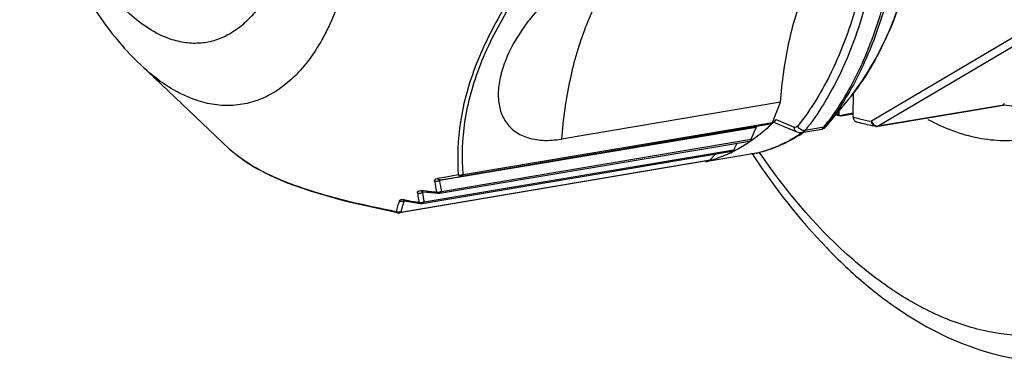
# Model space of a CAD drawing. Header units: millimetres. Extents: x 12 to 2508, y 25 to 1770.
# Tile 32 of 54: x 2139 to 2171, y 754 to 766. Entities that reach past the tile are written whole.
import ezdxf

# ---------------------------------------------------------------- set-up
doc = ezdxf.new("R2010")
doc.units = ezdxf.units.MM
for name, color, linetype in [('CABLE_PBL76', 7, 'Continuous'), ('COVER_J_ABL73', 7, 'Continuous'), ('COVER_J_PBL75', 7, 'Continuous'), ('new_view_8_VBL72', 7, 'Continuous')]:
    doc.layers.add(name, color=color, linetype=linetype)

# ---------------------------------------------------------------- blocks, each defined once
blk = doc.blocks.new('COVER_J_PBL75', base_point=(1209.479, 1067.055))
at = {"layer": 'COVER_J_PBL75', "color": 7}
for p, q in [((1173.506, 1033.838), (1173.529, 1033.802)), ((1173.519, 1033.866), (1173.542, 1033.829))]:
    blk.add_line(p, q, dxfattribs=at)
blk.add_arc((1194.879, 1047.962), 25.619, 213.3155, 213.4581, dxfattribs=at)
for points, knots in [([(1179.272, 1034.999), (1179.79, 1034.72), (1180.614, 1034.402), (1181.744, 1034.28), (1182.29, 1034.32), (1182.555, 1034.365)], [0, 0, 0, 0, 0.520232, 0.762932, 1, 1, 1, 1]), ([(1173.529, 1033.802), (1174.242, 1032.728), (1175.403, 1031.232), (1177.181, 1029.556), (1178.93, 1028.253), (1180.833, 1027.347), (1182.795, 1026.992), (1183.759, 1027.001), (1184.229, 1027.053)], [0, 0, 0, 0, 0.291347, 0.42524, 0.551472, 0.783702, 0.893084, 1, 1, 1, 1])]:
    blk.add_open_spline(points, degree=3, knots=knots, dxfattribs=at)
at = {"layer": 'COVER_J_PBL75', "color": 2}
blk.add_open_spline([(1185.776, 1028.732), (1185.327, 1028.474), (1184.376, 1028.06), (1182.837, 1027.809), (1181.251, 1027.946), (1179.656, 1028.462), (1178.077, 1029.338), (1175.938, 1031.033), (1174.568, 1032.69), (1173.734, 1033.906)], degree=3, knots=[0, 0, 0, 0, 0.107592, 0.213004, 0.320775, 0.435007, 0.558771, 0.693929, 1, 1, 1, 1], dxfattribs=at)
blk = doc.blocks.new('CABLE_PBL76', base_point=(1168.907, 1048.173))
at = {"layer": 'CABLE_PBL76', "color": 2}
for p, q in [((1182.451, 1037.911), (1177.419, 1034.939)), ((1182.672, 1037.75), (1177.639, 1034.777)), ((1177.639, 1034.777), (1181.759, 1035.472)), ((1174.278, 1034.993), (1174.873, 1034.744)), ((1163.98, 1033.182), (1174.158, 1034.897)), ((1175.847, 1034.738), (1175.229, 1034.634)), ((1163.266, 1032.627), (1173.461, 1034.345)), ((1162.694, 1032.282), (1172.889, 1034)), ((1161.93, 1031.947), (1172.108, 1033.662)), ((1163.351, 1033.089), (1163.121, 1033.05)), ((1163.822, 1033.167), (1163.351, 1033.089)), ((1162.652, 1032.646), (1162.606, 1032.65)), ((1162.731, 1032.603), (1162.645, 1032.588)), ((1162.664, 1032.645), (1162.652, 1032.646)), ((1162.77, 1032.635), (1162.664, 1032.645)), ((1163.184, 1032.576), (1163.185, 1032.591)), ((1163.185, 1032.591), (1163.185, 1032.603)), ((1162.044, 1032.345), (1162.007, 1032.351)), ((1162.067, 1032.313), (1162.036, 1032.308)), ((1162.058, 1032.343), (1162.044, 1032.345)), ((1162.562, 1032.235), (1162.574, 1032.232)), ((1162.611, 1032.25), (1162.612, 1032.26)), ((1162.655, 1032.238), (1162.638, 1032.232)), ((1161.809, 1031.928), (1161.818, 1031.926)), ((1161.851, 1031.931), (1161.851, 1031.938)), ((1161.896, 1031.925), (1161.892, 1031.924))]:
    blk.add_line(p, q, dxfattribs=at)
at = {"layer": 'CABLE_PBL76', "color": 7}
for p, q in [((1153.372, 1036.792), (1156.299, 1034.023)), ((1176.661, 1035.668), (1175.905, 1034.753)), ((1176.814, 1035.076), (1176.821, 1035.9)), ((1174.419, 1035.565), (1167.216, 1034.351)), ((1174.158, 1034.897), (1174.419, 1035.565)), ((1176.337, 1035.123), (1176.338, 1035.278)), ((1176.348, 1035.119), (1176.349, 1035.291)), ((1181.771, 1035.47), (1177.619, 1034.77)), ((1181.766, 1035.47), (1181.759, 1035.472)), ((1176.337, 1035.123), (1176.348, 1035.119)), ((1176.345, 1035.12), (1176.337, 1035.123)), ((1176.815, 1035.203), (1176.348, 1035.119)), ((1176.42, 1035.112), (1176.815, 1035.178)), ((1173.617, 1034.734), (1163.204, 1032.98)), ((1174.096, 1034.836), (1163.918, 1033.121)), ((1173.461, 1034.345), (1173.617, 1034.734)), ((1174.248, 1034.887), (1174.963, 1034.588)), ((1175.126, 1034.568), (1175.78, 1034.678)), ((1163.206, 1032.567), (1173.401, 1034.285)), ((1172.889, 1034), (1172.992, 1034.216)), ((1162.638, 1032.232), (1172.833, 1033.95)), ((1173.632, 1033.885), (1172.072, 1033.622)), ((1172.108, 1033.662), (1172.28, 1033.856)), ((1173.632, 1033.885), (1173.657, 1033.89)), ((1172.069, 1033.639), (1161.891, 1031.924)), ((1171.96, 1033.62), (1171.96, 1033.603)), ((1172.068, 1033.642), (1172.05, 1033.635)), ((1172.07, 1033.632), (1172.052, 1033.627)), ((1163.221, 1033.007), (1163.918, 1033.121)), ((1162.649, 1032.609), (1162.661, 1032.609)), ((1162.651, 1032.61), (1162.651, 1032.61))]:
    blk.add_line(p, q, dxfattribs=at)
for points in [[(1175.779, 1034.678), (1175.795, 1034.682), (1175.815, 1034.688), (1175.833, 1034.695), (1175.85, 1034.704), (1175.864, 1034.714), (1175.877, 1034.725), (1175.888, 1034.735), (1175.896, 1034.743), (1175.899, 1034.746), (1175.9, 1034.748), (1175.904, 1034.753)], [(1156.299, 1034.023), (1156.566, 1033.794), (1157.13, 1033.416), (1157.661, 1033.139), (1158.191, 1032.911), (1158.945, 1032.642), (1160.079, 1032.315), (1161.819, 1031.926)], [(1162.661, 1032.609), (1162.781, 1032.598), (1163.155, 1032.565)], [(1163.155, 1032.565), (1163.187, 1032.565), (1163.205, 1032.567)], [(1162.04, 1032.317), (1162.039, 1032.317), (1162.045, 1032.316), (1162.054, 1032.315)], [(1162.054, 1032.315), (1162.182, 1032.294), (1162.574, 1032.232)], [(1162.574, 1032.231), (1162.603, 1032.229), (1162.638, 1032.232)], [(1161.818, 1031.925), (1161.833, 1031.923), (1161.859, 1031.921), (1161.888, 1031.923), (1161.892, 1031.924)]]:
    blk.add_lwpolyline(points, dxfattribs=at)
for centre, radius, start, end in [((1169.795, 1039.326), 6.235, 315.0986, 315.9731), ((1178.652, 1040.603), 5.949, 246.135, 247.096), ((1169.906, 1039.215), 6.078, 313.6754, 315.1009), ((1177.586, 1034.968), 0.201, 261.1252, 279.5044), ((1172.305, 1038.873), 5.179, 301.7259, 303.1851), ((1172.268, 1038.93), 5.247, 303.183, 303.697), ((1170.881, 1037.905), 4.438, 295.3306, 296.2723), ((1171.004, 1037.584), 4.094, 283.5092, 284.8358)]:
    blk.add_arc(centre, radius, start, end, dxfattribs=at)
at = {"layer": 'CABLE_PBL76', "color": 2}
for centre, radius, start, end in [((1178.207, 1039.794), 4.92, 253.5596, 255.9966), ((1178.138, 1039.505), 4.623, 255.9599, 261.0509), ((1177.614, 1034.935), 0.16, 263.83, 271.815), ((1177.614, 1034.926), 0.15, 271.8192, 279.5189), ((1172.289, 1038.64), 4.963, 303.3128, 304.8603), ((1158.633, 1036.489), 3.396, 226.5833, 227.8312), ((1158.708, 1036.571), 3.507, 227.8289, 228.609), ((1159.589, 1037.743), 4.974, 234.9974, 238.2407), ((1172.678, 1037.86), 4.087, 283.5086, 283.8517), ((1163.873, 1033.445), 0.282, 264.6918, 270.1718), ((1163.873, 1033.473), 0.31, 270.1116, 277.3412), ((1171.165, 1034.143), 8.208, 188.2687, 190.7794), ((1171.297, 1034.216), 8.186, 188.6897, 191.1973), ((1169.436, 1033.495), 7.016, 187.533, 189.2258), ((1169.588, 1033.52), 7.17, 189.2235, 190.0487), ((1169.64, 1033.571), 7.064, 187.9967, 190.5087), ((1169.095, 1105.733), 73.37, 265.05464, 265.31437), ((1163.154, 1032.826), 0.225, 256.3844, 263.4), ((1163.156, 1032.839), 0.238, 263.3947, 270.1441), ((1163.156, 1032.848), 0.247, 270.1378, 276.7265), ((1163.135, 1032.75), 0.181, 280.6449, 285.8447), ((1163.156, 1032.851), 0.25, 276.7165, 280.0171), ((1165.446, 1031.035), 3.787, 160.1716, 165.9063), ((1165.404, 1031.117), 3.571, 164.6029, 166.5703), ((1165.502, 1031.09), 3.673, 162.6462, 164.6027), ((1165.615, 1031.055), 3.791, 160.7047, 162.6448), ((1170.944, 1087.27), 55.641, 260.8107, 260.9372), ((1170.95, 1087.332), 55.704, 260.9413, 261.3041), ((1162.59, 1032.477), 0.218, 253.3344, 260.6726), ((1162.592, 1032.487), 0.228, 260.6641, 267.7806), ((1162.592, 1032.496), 0.236, 267.764, 274.6939), ((1162.574, 1032.409), 0.176, 276.2827, 281.6533), ((1162.634, 1032.428), 0.193, 262.7943, 267.4378), ((1162.592, 1032.499), 0.24, 274.7052, 279.8662), ((1161.865, 1032.156), 0.219, 245.1471, 252.1935), ((1161.842, 1032.122), 0.198, 268.6923, 272.9186), ((1161.866, 1032.154), 0.217, 266.0387, 273.1332), ((1161.876, 1032.111), 0.188, 262.4819, 267.0845)]:
    blk.add_arc(centre, radius, start, end, dxfattribs=at)
for points, knots in [([(1175.17, 1056.059), (1175.583, 1055.177), (1176.312, 1053.321), (1177.096, 1050.403), (1177.572, 1047.383), (1177.721, 1044.382), (1177.538, 1041.518), (1177.028, 1038.902), (1176.212, 1036.634), (1175.429, 1035.327), (1174.987, 1034.777)], [0, 0, 0, 0, 0.131864, 0.269256, 0.408269, 0.544856, 0.675163, 0.795848, 0.904467, 1, 1, 1, 1]), ([(1154.158, 1037.715), (1153.675, 1037.918), (1152.989, 1038.428), (1152.224, 1039.303), (1151.666, 1040.13), (1151.167, 1041.074), (1150.586, 1042.483), (1150.08, 1044.386), (1149.839, 1046.711), (1149.955, 1048.602), (1150.259, 1049.978), (1150.654, 1051.114), (1151.102, 1051.875), (1151.477, 1052.271)], [0, 0, 0, 0, 0.096565, 0.152807, 0.214098, 0.279859, 0.349246, 0.494535, 0.640744, 0.778334, 0.841398, 0.899594, 1, 1, 1, 1]), ([(1176.661, 1035.668), (1177.092, 1036.189), (1177.857, 1037.436), (1178.653, 1039.611), (1179.151, 1042.129), (1179.267, 1043.917), (1179.275, 1044.846)], [0, 0, 0, 0, 0.209148, 0.447526, 0.712961, 1, 1, 1, 1]), ([(1176.539, 1035.742), (1176.873, 1036.304), (1177.46, 1037.559), (1178.077, 1039.64), (1178.461, 1041.961), (1178.553, 1043.586), (1178.56, 1044.423)], [0, 0, 0, 0, 0.217809, 0.459041, 0.721153, 1, 1, 1, 1]), ([(1178.634, 1044.446), (1178.627, 1043.602), (1178.534, 1041.964), (1178.143, 1039.626), (1177.515, 1037.534), (1176.916, 1036.276), (1176.576, 1035.714)], [0, 0, 0, 0, 0.27931, 0.541615, 0.782693, 1, 1, 1, 1]), ([(1177.941, 1044.318), (1177.933, 1043.343), (1177.813, 1041.463), (1177.297, 1038.813), (1176.47, 1036.516), (1175.677, 1035.192), (1175.229, 1034.634)], [0, 0, 0, 0, 0.286304, 0.551456, 0.790105, 1, 1, 1, 1]), ([(1160.567, 1043.131), (1160.559, 1042.236), (1160.447, 1040.926), (1160.052, 1039.287), (1159.779, 1038.544), (1159.624, 1038.198)], [0, 0, 0, 0, 0.531489, 0.774905, 1, 1, 1, 1]), ([(1166.797, 1040.777), (1166.3, 1040.142), (1165.398, 1038.882), (1164.377, 1036.919), (1163.831, 1034.999), (1163.78, 1033.749), (1163.821, 1033.167)], [0, 0, 0, 0, 0.289441, 0.555159, 0.790651, 1, 1, 1, 1]), ([(1163.98, 1033.182), (1163.935, 1033.759), (1163.977, 1034.999), (1164.514, 1036.901), (1165.53, 1038.843), (1166.429, 1040.087), (1166.925, 1040.714)], [0, 0, 0, 0, 0.209729, 0.444936, 0.710326, 1, 1, 1, 1]), ([(1169.633, 1040.533), (1169.285, 1040.225), (1168.644, 1039.441), (1168.203, 1038.539), (1168.009, 1038.043)], [0, 0, 0, 0, 0.466095, 1, 1, 1, 1]), ([(1157.678, 1039.373), (1157.58, 1039.182), (1157.37, 1038.825), (1156.999, 1038.355), (1156.586, 1037.981), (1156.139, 1037.707), (1155.661, 1037.54), (1155.163, 1037.484), (1154.653, 1037.54), (1154.322, 1037.647), (1154.158, 1037.715)], [0, 0, 0, 0, 0.148718, 0.286073, 0.413313, 0.532637, 0.647159, 0.760662, 0.877141, 1, 1, 1, 1]), ([(1159.624, 1038.198), (1159.601, 1038.148), (1159.51, 1037.951), (1159.411, 1037.758), (1159.332, 1037.618)], [0, 0, 0, 0, 0.255414, 1, 1, 1, 1]), ([(1168.009, 1038.043), (1167.79, 1037.483), (1167.44, 1036.264), (1167.267, 1035.01), (1167.216, 1034.351)], [0, 0, 0, 0, 0.476436, 1, 1, 1, 1]), ([(1159.332, 1037.618), (1159.205, 1037.392), (1158.936, 1036.972), (1158.466, 1036.423), (1157.949, 1035.988), (1157.392, 1035.674), (1156.801, 1035.488), (1156.187, 1035.433), (1155.559, 1035.509), (1155.152, 1035.641), (1154.95, 1035.726)], [0, 0, 0, 0, 0.146653, 0.282522, 0.408987, 0.528286, 0.64346, 0.75809, 0.875882, 1, 1, 1, 1]), ([(1154.95, 1035.726), (1154.813, 1035.783), (1154.24, 1036.061), (1153.727, 1036.456), (1153.372, 1036.792)], [0, 0, 0, 0, 0.232539, 1, 1, 1, 1]), ([(1175.847, 1034.738), (1175.909, 1034.815), (1176.158, 1035.137), (1176.382, 1035.477), (1176.539, 1035.742)], [0, 0, 0, 0, 0.242531, 1, 1, 1, 1]), ([(1176.576, 1035.714), (1176.526, 1035.631), (1176.325, 1035.31), (1176.104, 1035.002), (1175.928, 1034.783)], [0, 0, 0, 0, 0.257183, 1, 1, 1, 1]), ([(1174.963, 1034.588), (1174.935, 1034.599), (1174.886, 1034.646), (1174.872, 1034.711), (1174.873, 1034.744)], [0, 0, 0, 0, 0.472528, 1, 1, 1, 1]), ([(1174.987, 1034.777), (1174.974, 1034.76), (1174.938, 1034.731), (1174.892, 1034.736), (1174.873, 1034.744)], [0, 0, 0, 0, 0.51278, 1, 1, 1, 1]), ([(1175.229, 1034.634), (1175.182, 1034.626), (1175.078, 1034.653), (1175.007, 1034.73), (1174.987, 1034.777)], [0, 0, 0, 0, 0.485744, 1, 1, 1, 1]), ([(1175.229, 1034.634), (1175.222, 1034.625), (1175.194, 1034.595), (1175.155, 1034.573), (1175.126, 1034.568)], [0, 0, 0, 0, 0.273915, 1, 1, 1, 1]), ([(1175.78, 1034.678), (1175.79, 1034.68), (1175.816, 1034.7), (1175.835, 1034.723), (1175.847, 1034.738)], [0, 0, 0, 0, 0.356608, 1, 1, 1, 1]), ([(1175.847, 1034.738), (1175.855, 1034.74), (1175.885, 1034.747), (1175.913, 1034.765), (1175.928, 1034.783)], [0, 0, 0, 0, 0.262021, 1, 1, 1, 1]), ([(1175.928, 1034.783), (1175.923, 1034.776), (1175.919, 1034.772), (1175.898, 1034.745), (1175.902, 1034.75)], [0, 0, 0, 0, 0.572788, 1, 1, 1, 1]), ([(1177.555, 1034.77), (1177.519, 1034.775), (1177.447, 1034.821), (1177.421, 1034.899), (1177.419, 1034.939)], [0, 0, 0, 0, 0.472933, 1, 1, 1, 1]), ([(1177.496, 1034.82), (1177.503, 1034.814), (1177.533, 1034.793), (1177.57, 1034.779), (1177.597, 1034.776)], [0, 0, 0, 0, 0.260989, 1, 1, 1, 1]), ([(1173.656, 1033.891), (1173.894, 1033.95), (1174.366, 1034.113), (1174.804, 1034.354), (1175.015, 1034.492)], [0, 0, 0, 0, 0.492361, 1, 1, 1, 1]), ([(1156.736, 1033.669), (1156.705, 1033.691), (1156.585, 1033.777), (1156.471, 1033.869), (1156.389, 1033.941)], [0, 0, 0, 0, 0.261253, 1, 1, 1, 1]), ([(1161.773, 1031.958), (1161.28, 1032.053), (1160.34, 1032.254), (1159.027, 1032.609), (1157.908, 1033.012), (1157.253, 1033.339), (1156.971, 1033.514)], [0, 0, 0, 0, 0.29756, 0.568263, 0.803891, 1, 1, 1, 1]), ([(1163.042, 1032.962), (1163.041, 1032.972), (1163.04, 1032.993), (1163.062, 1033.034), (1163.097, 1033.046), (1163.121, 1033.05)], [0, 0, 0, 0, 0.236452, 0.461695, 1, 1, 1, 1]), ([(1163.221, 1033.007), (1163.204, 1033.005), (1163.164, 1033.011), (1163.134, 1033.035), (1163.121, 1033.05)], [0, 0, 0, 0, 0.46193, 1, 1, 1, 1]), ([(1163.204, 1032.98), (1163.201, 1032.982), (1163.195, 1032.985), (1163.189, 1032.997), (1163.205, 1033.005), (1163.215, 1033.006), (1163.221, 1033.007)], [0, 0, 0, 0, 0.220936, 0.384681, 0.627778, 1, 1, 1, 1]), ([(1163.822, 1033.167), (1163.825, 1033.163), (1163.838, 1033.148), (1163.855, 1033.135), (1163.868, 1033.129)], [0, 0, 0, 0, 0.265003, 1, 1, 1, 1]), ([(1163.868, 1033.129), (1163.872, 1033.127), (1163.888, 1033.12), (1163.906, 1033.119), (1163.918, 1033.121)], [0, 0, 0, 0, 0.265493, 1, 1, 1, 1]), ([(1163.902, 1033.163), (1163.902, 1033.161), (1163.904, 1033.153), (1163.906, 1033.145), (1163.908, 1033.139)], [0, 0, 0, 0, 0.287338, 1, 1, 1, 1]), ([(1163.908, 1033.139), (1163.911, 1033.139), (1163.921, 1033.138), (1163.931, 1033.138), (1163.938, 1033.138)], [0, 0, 0, 0, 0.269188, 1, 1, 1, 1]), ([(1163.918, 1033.121), (1163.928, 1033.123), (1163.941, 1033.128), (1163.951, 1033.137), (1163.953, 1033.14)], [0, 0, 0, 0, 0.732651, 1, 1, 1, 1]), ([(1163.938, 1033.138), (1163.942, 1033.138), (1163.947, 1033.139), (1163.952, 1033.14), (1163.953, 1033.14)], [0, 0, 0, 0, 0.716085, 1, 1, 1, 1]), ([(1163.204, 1032.98), (1163.167, 1032.962), (1163.109, 1032.951), (1163.055, 1032.959), (1163.042, 1032.962)], [0, 0, 0, 0, 0.754344, 1, 1, 1, 1]), ([(1162.48, 1032.576), (1162.479, 1032.587), (1162.48, 1032.612), (1162.509, 1032.641), (1162.554, 1032.652), (1162.587, 1032.651), (1162.606, 1032.65)], [0, 0, 0, 0, 0.205798, 0.411441, 0.672341, 1, 1, 1, 1]), ([(1162.48, 1032.576), (1162.494, 1032.572), (1162.548, 1032.561), (1162.607, 1032.57), (1162.645, 1032.588)], [0, 0, 0, 0, 0.24582, 1, 1, 1, 1]), ([(1162.63, 1032.622), (1162.627, 1032.624), (1162.618, 1032.632), (1162.611, 1032.642), (1162.606, 1032.65)], [0, 0, 0, 0, 0.235161, 1, 1, 1, 1]), ([(1162.651, 1032.61), (1162.646, 1032.609), (1162.639, 1032.608), (1162.633, 1032.603), (1162.632, 1032.598), (1162.637, 1032.593), (1162.642, 1032.59), (1162.645, 1032.588)], [0, 0, 0, 0, 0.3824, 0.490924, 0.568032, 0.749952, 1, 1, 1, 1]), ([(1163.101, 1032.607), (1163.104, 1032.603), (1163.113, 1032.589), (1163.126, 1032.576), (1163.137, 1032.57)], [0, 0, 0, 0, 0.276983, 1, 1, 1, 1]), ([(1163.137, 1032.57), (1163.14, 1032.57), (1163.15, 1032.57), (1163.161, 1032.571), (1163.168, 1032.572)], [0, 0, 0, 0, 0.287214, 1, 1, 1, 1]), ([(1163.184, 1032.576), (1163.187, 1032.576), (1163.197, 1032.575), (1163.207, 1032.574), (1163.214, 1032.575)], [0, 0, 0, 0, 0.269163, 1, 1, 1, 1]), ([(1163.266, 1032.627), (1163.264, 1032.621), (1163.255, 1032.602), (1163.241, 1032.585), (1163.229, 1032.577)], [0, 0, 0, 0, 0.282166, 1, 1, 1, 1]), ([(1161.884, 1032.32), (1161.886, 1032.328), (1161.902, 1032.348), (1161.949, 1032.358), (1161.986, 1032.354), (1162.007, 1032.351)], [0, 0, 0, 0, 0.17811, 0.522793, 1, 1, 1, 1]), ([(1161.884, 1032.32), (1161.919, 1032.303), (1161.973, 1032.294), (1162.024, 1032.304), (1162.036, 1032.308)], [0, 0, 0, 0, 0.754533, 1, 1, 1, 1]), ([(1162.046, 1032.318), (1162.044, 1032.317), (1162.04, 1032.317), (1162.033, 1032.312), (1162.034, 1032.31)], [0, 0, 0, 0, 0.421656, 1, 1, 1, 1]), ([(1162.034, 1032.31), (1162.035, 1032.31), (1162.035, 1032.309), (1162.036, 1032.308), (1162.036, 1032.308)], [0, 0, 0, 0, 0.465804, 1, 1, 1, 1]), ([(1162.528, 1032.269), (1162.53, 1032.265), (1162.539, 1032.251), (1162.551, 1032.24), (1162.562, 1032.235)], [0, 0, 0, 0, 0.276503, 1, 1, 1, 1]), ([(1162.562, 1032.235), (1162.565, 1032.235), (1162.575, 1032.233), (1162.586, 1032.234), (1162.594, 1032.234)], [0, 0, 0, 0, 0.288244, 1, 1, 1, 1]), ([(1162.694, 1032.282), (1162.692, 1032.277), (1162.682, 1032.26), (1162.668, 1032.244), (1162.655, 1032.238)], [0, 0, 0, 0, 0.282204, 1, 1, 1, 1]), ([(1161.773, 1031.958), (1161.776, 1031.954), (1161.785, 1031.941), (1161.799, 1031.932), (1161.809, 1031.928)], [0, 0, 0, 0, 0.268577, 1, 1, 1, 1]), ([(1161.809, 1031.927), (1161.812, 1031.927), (1161.821, 1031.925), (1161.83, 1031.924), (1161.837, 1031.924)], [0, 0, 0, 0, 0.290332, 1, 1, 1, 1]), ([(1161.88, 1031.923), (1161.884, 1031.923), (1161.889, 1031.924), (1161.894, 1031.924), (1161.896, 1031.925)], [0, 0, 0, 0, 0.713693, 1, 1, 1, 1]), ([(1161.93, 1031.947), (1161.928, 1031.944), (1161.918, 1031.934), (1161.906, 1031.927), (1161.896, 1031.925)], [0, 0, 0, 0, 0.269573, 1, 1, 1, 1])]:
    blk.add_open_spline(points, degree=3, knots=knots, dxfattribs=at)
at = {"layer": 'CABLE_PBL76', "color": 7}
for points, knots in [([(1150.628, 1053.078), (1150.318, 1052.48), (1149.823, 1051.172), (1149.437, 1049.061), (1149.368, 1046.819), (1149.604, 1044.531), (1150.131, 1042.292), (1150.931, 1040.197), (1151.987, 1038.329), (1152.883, 1037.255), (1153.372, 1036.792)], [0, 0, 0, 0, 0.115794, 0.238378, 0.367321, 0.500005, 0.632688, 0.76163, 0.884209, 1, 1, 1, 1]), ([(1179.291, 1044.866), (1179.283, 1043.939), (1179.167, 1042.152), (1178.668, 1039.632), (1177.867, 1037.449), (1177.096, 1036.194), (1176.661, 1035.668)], [0, 0, 0, 0, 0.28593, 0.550767, 0.789374, 1, 1, 1, 1]), ([(1174.419, 1035.565), (1174.47, 1036.224), (1174.643, 1037.478), (1175.141, 1039.21), (1175.847, 1040.655), (1176.488, 1041.439), (1176.836, 1041.747)], [0, 0, 0, 0, 0.292364, 0.558392, 0.794162, 1, 1, 1, 1]), ([(1169.633, 1040.533), (1169.404, 1040.494), (1168.934, 1040.366), (1168.018, 1039.955), (1166.978, 1039.22), (1165.996, 1038.147), (1165.528, 1037.333), (1165.37, 1036.927)], [0, 0, 0, 0, 0.120669, 0.250722, 0.51918, 0.774404, 1, 1, 1, 1]), ([(1165.37, 1036.927), (1165.3, 1036.748), (1165.188, 1036.396), (1165.118, 1035.87), (1165.16, 1035.383), (1165.33, 1034.951), (1165.638, 1034.605), (1166.077, 1034.377), (1166.622, 1034.286), (1167.011, 1034.317), (1167.216, 1034.351)], [0, 0, 0, 0, 0.140735, 0.26876, 0.385412, 0.494111, 0.601581, 0.716963, 0.848518, 1, 1, 1, 1]), ([(1181.759, 1035.472), (1181.756, 1035.473), (1181.751, 1035.482), (1181.76, 1035.495), (1181.772, 1035.509), (1181.782, 1035.518), (1181.788, 1035.523)], [0, 0, 0, 0, 0.167385, 0.37453, 0.657032, 1, 1, 1, 1]), ([(1183.141, 1035.478), (1182.916, 1035.44), (1182.456, 1035.4), (1181.995, 1035.435), (1181.766, 1035.469)], [0, 0, 0, 0, 0.49597, 1, 1, 1, 1]), ([(1174.248, 1034.887), (1174.241, 1034.89), (1174.227, 1034.904), (1174.233, 1034.934), (1174.251, 1034.963), (1174.268, 1034.983), (1174.278, 1034.993)], [0, 0, 0, 0, 0.193244, 0.392957, 0.660807, 1, 1, 1, 1]), ([(1176.27, 1035.196), (1176.274, 1035.188), (1176.289, 1035.159), (1176.315, 1035.134), (1176.337, 1035.123)], [0, 0, 0, 0, 0.262075, 1, 1, 1, 1]), ([(1176.42, 1035.112), (1176.414, 1035.11), (1176.388, 1035.108), (1176.362, 1035.112), (1176.345, 1035.12)], [0, 0, 0, 0, 0.257172, 1, 1, 1, 1]), ([(1176.814, 1035.076), (1176.814, 1035.04), (1176.829, 1034.97), (1176.887, 1034.923), (1176.918, 1034.914)], [0, 0, 0, 0, 0.528353, 1, 1, 1, 1]), ([(1174.103, 1034.819), (1174.048, 1034.767), (1173.83, 1034.566), (1173.595, 1034.382), (1173.413, 1034.258)], [0, 0, 0, 0, 0.25593, 1, 1, 1, 1]), ([(1173.617, 1034.734), (1173.618, 1034.737), (1173.623, 1034.746), (1173.629, 1034.754), (1173.634, 1034.758)], [0, 0, 0, 0, 0.279521, 1, 1, 1, 1]), ([(1174.096, 1034.836), (1174.109, 1034.838), (1174.137, 1034.855), (1174.152, 1034.882), (1174.158, 1034.897)], [0, 0, 0, 0, 0.444869, 1, 1, 1, 1]), ([(1177.555, 1034.77), (1177.502, 1034.778), (1177.287, 1034.815), (1177.075, 1034.868), (1176.918, 1034.914)], [0, 0, 0, 0, 0.247025, 1, 1, 1, 1]), ([(1173.401, 1034.285), (1173.413, 1034.287), (1173.44, 1034.303), (1173.455, 1034.33), (1173.461, 1034.345)], [0, 0, 0, 0, 0.446002, 1, 1, 1, 1]), ([(1175.028, 1034.468), (1174.815, 1034.336), (1174.371, 1034.105), (1173.896, 1033.948), (1173.657, 1033.89)], [0, 0, 0, 0, 0.504755, 1, 1, 1, 1]), ([(1172.833, 1033.95), (1172.839, 1033.951), (1172.864, 1033.959), (1172.881, 1033.982), (1172.889, 1034)], [0, 0, 0, 0, 0.222914, 1, 1, 1, 1]), ([(1173.413, 1034.258), (1173.367, 1034.227), (1173.184, 1034.106), (1172.992, 1033.998), (1172.845, 1033.925)], [0, 0, 0, 0, 0.253622, 1, 1, 1, 1]), ([(1172.069, 1033.639), (1172.073, 1033.639), (1172.088, 1033.643), (1172.101, 1033.653), (1172.108, 1033.662)], [0, 0, 0, 0, 0.237334, 1, 1, 1, 1]), ([(1172.78, 1033.894), (1172.722, 1033.866), (1172.492, 1033.763), (1172.252, 1033.681), (1172.07, 1033.632)], [0, 0, 0, 0, 0.252575, 1, 1, 1, 1])]:
    blk.add_open_spline(points, degree=3, knots=knots, dxfattribs=at)
at = {"layer": 'CABLE_PBL76', "color": 2}
for points in [[(1177.419, 1034.939), (1177.425, 1034.915), (1177.436, 1034.892), (1177.45, 1034.871)], [(1177.45, 1034.871), (1177.462, 1034.852), (1177.478, 1034.835), (1177.496, 1034.82)], [(1177.639, 1034.777), (1177.633, 1034.774), (1177.626, 1034.771), (1177.619, 1034.77)], [(1163.846, 1033.164), (1163.838, 1033.164), (1163.83, 1033.166), (1163.821, 1033.167)], [(1163.868, 1033.129), (1163.882, 1033.13), (1163.895, 1033.134), (1163.908, 1033.139)], [(1163.98, 1033.182), (1163.958, 1033.173), (1163.935, 1033.168), (1163.912, 1033.165)], [(1163.953, 1033.14), (1163.961, 1033.147), (1163.967, 1033.156), (1163.972, 1033.166)], [(1163.972, 1033.166), (1163.975, 1033.171), (1163.977, 1033.177), (1163.98, 1033.182)], [(1162.661, 1032.609), (1162.65, 1032.61), (1162.638, 1032.615), (1162.63, 1032.622)], [(1163.137, 1032.57), (1163.142, 1032.567), (1163.149, 1032.566), (1163.155, 1032.565)], [(1163.266, 1032.627), (1163.245, 1032.616), (1163.222, 1032.609), (1163.199, 1032.605)], [(1163.229, 1032.577), (1163.222, 1032.572), (1163.214, 1032.568), (1163.206, 1032.567)], [(1163.214, 1032.575), (1163.219, 1032.575), (1163.224, 1032.576), (1163.229, 1032.577)], [(1162.03, 1032.326), (1162.021, 1032.332), (1162.013, 1032.341), (1162.007, 1032.351)], [(1162.054, 1032.315), (1162.045, 1032.317), (1162.037, 1032.32), (1162.03, 1032.326)], [(1162.61, 1032.237), (1162.61, 1032.241), (1162.611, 1032.246), (1162.611, 1032.25)], [(1162.625, 1032.236), (1162.63, 1032.235), (1162.635, 1032.235), (1162.64, 1032.236)], [(1162.694, 1032.282), (1162.675, 1032.273), (1162.654, 1032.267), (1162.633, 1032.263)], [(1162.64, 1032.236), (1162.645, 1032.236), (1162.65, 1032.237), (1162.655, 1032.238)], [(1161.851, 1031.938), (1161.833, 1031.939), (1161.815, 1031.942), (1161.798, 1031.948)], [(1161.852, 1031.924), (1161.851, 1031.927), (1161.851, 1031.929), (1161.851, 1031.931)], [(1161.867, 1031.923), (1161.871, 1031.923), (1161.876, 1031.923), (1161.88, 1031.923)], [(1161.93, 1031.947), (1161.913, 1031.941), (1161.896, 1031.938), (1161.878, 1031.937)]]:
    blk.add_open_spline(points, degree=3, dxfattribs=at)
at = {"layer": 'CABLE_PBL76', "color": 7}
blk.add_open_spline([(1174.963, 1034.588), (1175.013, 1034.567), (1175.072, 1034.559), (1175.126, 1034.568)], degree=3, dxfattribs=at)
blk = doc.blocks.new('COVER_J_ABL73', base_point=(1203.054, 1067.36))
at = {"layer": 'CABLE_PBL76'}
blk.add_blockref('CABLE_PBL76', (1168.907, 1048.173), dxfattribs=at)
at = {"layer": 'COVER_J_PBL75'}
blk.add_blockref('COVER_J_PBL75', (1209.479, 1067.055), dxfattribs=at)
blk = doc.blocks.new('NEW_VIEW_8_VBL72', base_point=(1264.721, 1451.007))
at = {"layer": 'COVER_J_ABL73'}
blk.add_blockref('COVER_J_ABL73', (1203.054, 1067.36), dxfattribs=at)

msp = doc.modelspace()

# ---------------------------------------------------------------- block references
at = {"layer": 'new_view_8_VBL72'}
msp.add_blockref('NEW_VIEW_8_VBL72', (2254.276, 1178.429), dxfattribs=at)

doc.saveas('drawing.dxf')
